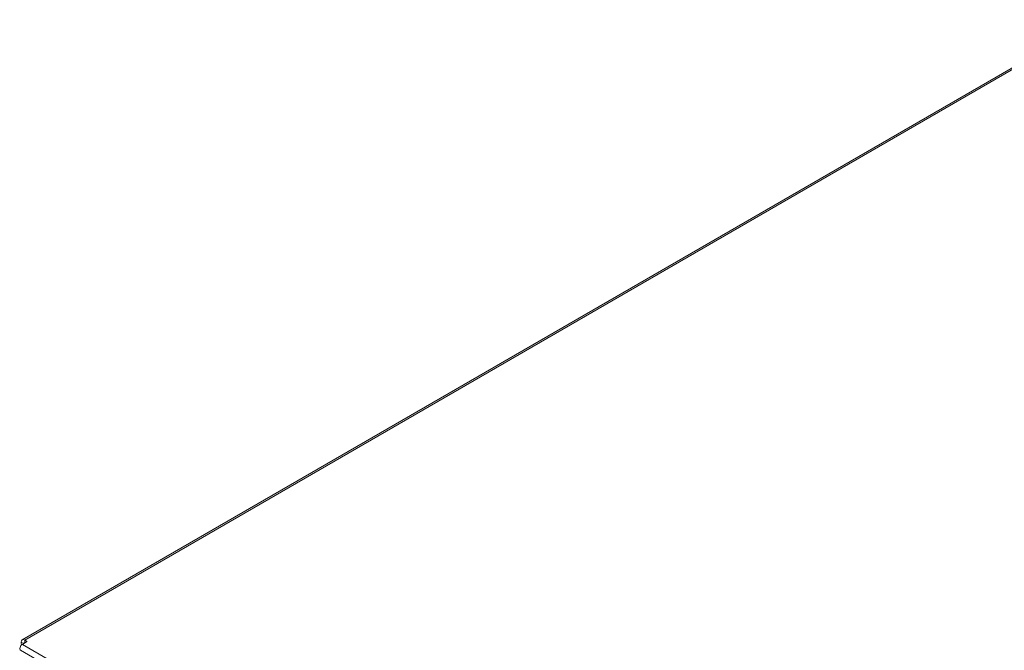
# Model space of a CAD drawing. Header units: millimetres. Extents: x 39 to 1680, y 50 to 804.
# Tile 43 of 68: x 1057 to 1337, y 533 to 712. Entities that reach past the tile are written whole.
import ezdxf

# ---------------------------------------------------------------- set-up
doc = ezdxf.new("R2010")
doc.units = ezdxf.units.MM
doc.header["$MEASUREMENT"] = 0
doc.layers.get('0').update_dxf_attribs({"lineweight": 25})

msp = doc.modelspace()

# ---------------------------------------------------------------- linework, layer by layer
at = {"color": 0, "linetype": 'Continuous', "lineweight": 0, "extrusion": (-1.66533e-16, 0.816497, 0.57735)}
for p, q in [((1057.718, 535.946), (1362.905, 712.146)), ((1058.468, 535.872), (1363.655, 712.072)), ((1058.114, 534.851), (1057.407, 535.26)), ((1058.963, 535.341), (1057.761, 534.647)), ((1058.963, 535.586), (1058.468, 535.872)), ((1058.468, 535.872), (1058.468, 535.055)), ((1058.963, 535.341), (1058.963, 535.586)), ((1057.261, 532.965), (1340.528, 369.42)), ((1057.761, 534.647), (1341.028, 371.103))]:
    msp.add_line(p, q, dxfattribs=at)
at = {"color": 0, "linetype": 'Continuous', "lineweight": 0, "extrusion": (-6.66668e-17, 2.82004e-16, -1)}
msp.add_ellipse((1058.468, 534.647), major_axis=(-0.75, 1.299), ratio=0.5773503, start_param=-0.7853982, end_param=0.7853982, dxfattribs=at)
at = {"color": 0, "linetype": 'Continuous', "lineweight": 0, "extrusion": (-1.81141e-16, 2.96878e-16, -1)}
msp.add_ellipse((1058.821, 536.076), major_axis=(-1, -1.732), ratio=0.5773503, start_param=0.2478637, end_param=0.7853982, dxfattribs=at)
at = {"color": 0, "linetype": 'Continuous', "lineweight": 0, "extrusion": (6.09555e-17, 2.27489e-16, -1)}
msp.add_ellipse((1058.468, 534.647), major_axis=(-0.25, 0.433), ratio=0.5773503, start_param=-0.7853982, end_param=0.7853982, dxfattribs=at)
at = {"color": 0, "linetype": 'Continuous', "lineweight": 0, "extrusion": (5.92892e-17, 1.66533e-16, -1)}
msp.add_ellipse((1058.751, 535.464), major_axis=(0.3, 0), ratio=0.5773503, start_param=-0.7853982, end_param=0.7853982, dxfattribs=at)
at = {"color": 0, "linetype": 'Continuous', "lineweight": 0}
msp.add_ellipse((1057.761, 533.831), major_axis=(-0.5, -0.866), ratio=0.5773503, start_param=-2.3561945, end_param=0, dxfattribs=at)

doc.saveas('drawing.dxf')
